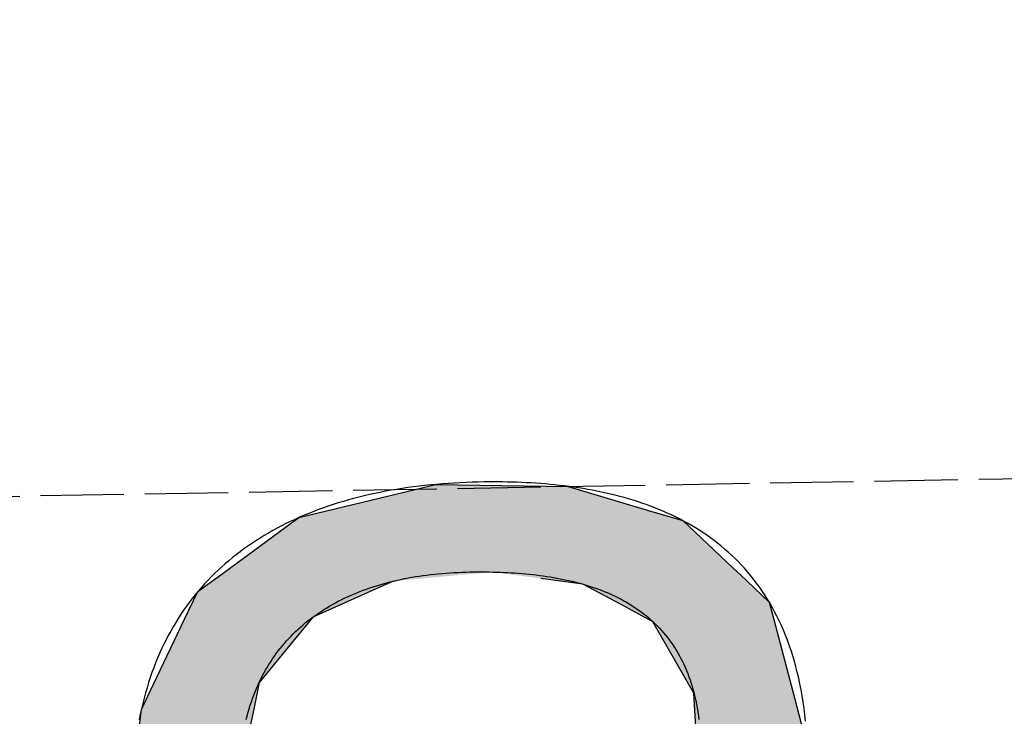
# Model space of a CAD drawing. Extents: x 1073 to 6773, y 5741 to 11866.
# Tile 16 of 54: x 3367 to 3426, y 8100 to 8142. Entities that reach past the tile are written whole.
import ezdxf

# ---------------------------------------------------------------- set-up
doc = ezdxf.new("R2010")
doc.units = 0
doc.linetypes.add('GEN3', pattern=[6.25, 5, -1.25])
doc.layers.get('0').update_dxf_attribs({"linetype": 'CONTINUOUS'})
doc.layers.add('3', color=6, linetype='GEN3')
doc.layers.add('LOGO', color=7, linetype='CONTINUOUS')

# ---------------------------------------------------------------- blocks, each defined once
blk = doc.blocks.new('*U24')
at = {"layer": 'LOGO', "color": 30, "linetype": 'CONTINUOUS'}
for p, q in [((40.6078, 7.7233), (40.7734, 7.7604)), ((40.7734, 7.7604), (41.9207, 7.7233)), ((39.5863, 7.4944), (40.6078, 7.7233)), ((41.9207, 7.7233), (42.6416, 7.4944)), ((39.467, 7.4101), (39.5863, 7.4944)), ((42.6416, 7.4944), (42.9069, 7.4101)), ((38.8783, 6.9945), (39.467, 7.4101)), ((42.9069, 7.4101), (43.3331, 6.9945)), ((38.7891, 6.9316), (38.8783, 6.9945)), ((43.3331, 6.9945), (43.3977, 6.9316)), ((38.7016, 6.8698), (38.7891, 6.9316)), ((40.3968, 6.9316), (40.2514, 6.8698)), ((42.0324, 6.8767), (41.6693, 6.9316)), ((43.3977, 6.9316), (43.454, 6.8767)), ((38.5829, 6.6327), (38.7016, 6.8698)), ((40.2514, 6.8698), (39.6934, 6.6327)), ((42.3614, 6.6931), (42.0324, 6.8767)), ((43.454, 6.8767), (43.6422, 6.6931)), ((42.6337, 6.5412), (42.3614, 6.6931)), ((43.6422, 6.6931), (43.6795, 6.5412)), ((38.3039, 6.0759), (38.5829, 6.6327)), ((39.6934, 6.6327), (39.2186, 6.0759)), ((42.9777, 5.9174), (42.6337, 6.5412)), ((43.6795, 6.5412), (43.8325, 5.9174)), ((38.1951, 5.8587), (38.3039, 6.0759)), ((39.2186, 6.0759), (39.17, 5.8587)), ((42.9977, 5.4375), (42.9777, 5.9174)), ((43.8325, 5.9174), (43.9503, 5.4375)), ((38.1093, 5.2413), (38.1951, 5.8587)), ((39.17, 5.8587), (39.0317, 5.2413)), ((43.008, 5.1916), (42.9977, 5.4375)), ((43.9503, 5.4375), (43.9513, 5.1916)), ((42.8397, 4.7605), (43.009, 5.1662)), ((43.009, 5.1662), (43.008, 5.1916)), ((43.9513, 5.1916), (43.9513, 5.1662)), ((43.9513, 5.1662), (43.9513, 4.7605)), ((42.5051, 4.5462), (42.7719, 4.7171)), ((42.7719, 4.7171), (42.8397, 4.7605)), ((43.9513, 4.7605), (43.9513, 4.7171)), ((43.9513, 4.7171), (43.9513, 4.5462)), ((42.0152, 4.4425), (42.5051, 4.5462)), ((43.9513, 4.5462), (43.9513, 4.4425)), ((41.8696, 4.4244), (42.0152, 4.4425)), ((43.9513, 4.4425), (43.9513, 4.4244)), ((40.7292, 4.292), (41.5159, 4.384)), ((41.5159, 4.384), (41.8696, 4.4244)), ((43.9513, 4.4244), (43.9513, 4.384)), ((43.9513, 4.384), (43.9513, 4.292)), ((39.933, 4.1285), (40.7292, 4.292)), ((43.9513, 4.292), (43.9513, 4.1285)), ((39.2899, 3.9965), (39.7405, 4.089)), ((39.7405, 4.089), (39.933, 4.1285)), ((42.9745, 4.089), (42.8257, 3.9965)), ((43.009, 4.1285), (42.9745, 4.089)), ((43.0287, 3.9409), (43.0261, 4.1285)), ((43.9513, 4.1285), (43.9513, 3.9409)), ((39.1234, 3.8942), (39.2899, 3.9965)), ((42.8257, 3.9965), (42.6612, 3.8942)), ((43.0287, 3.2064), (43.0287, 3.9409)), ((43.9513, 3.9409), (43.9513, 3.2064)), ((38.9709, 3.8005), (39.1234, 3.8942)), ((42.6612, 3.8942), (42.2718, 3.8005)), ((38.7684, 3.6761), (38.8961, 3.7545)), ((38.8961, 3.7545), (38.9709, 3.8005)), ((42.0008, 3.7545), (41.4701, 3.6761)), ((42.2718, 3.8005), (42.0008, 3.7545)), ((38.4951, 3.5081), (38.7684, 3.6761)), ((41.4701, 3.6761), (40.4232, 3.5081)), ((38.2296, 3.345), (38.4951, 3.5081)), ((40.4232, 3.5081), (39.8881, 3.345)), ((38.1637, 3.232), (38.2296, 3.345)), ((39.8881, 3.345), (39.5175, 3.232)), ((37.9167, 2.808), (38.1637, 3.232)), ((39.5175, 3.232), (38.9898, 2.808)), ((43.0287, 2.9576), (43.0287, 3.2064)), ((43.9513, 3.2064), (43.9513, 2.9576)), ((42.869, 2.0447), (43.0287, 2.9279)), ((43.0287, 2.9279), (43.0287, 2.9576)), ((43.9513, 2.9576), (43.9513, 2.9279)), ((43.9513, 2.9279), (43.9513, 2.0447)), ((37.7887, 2.0889), (37.9038, 2.7354)), ((37.9038, 2.7354), (37.9167, 2.808)), ((38.8994, 2.7354), (38.742, 2.0889)), ((38.9898, 2.808), (38.8994, 2.7354)), ((37.8116, 1.964), (37.7887, 2.0889)), ((38.742, 2.0889), (38.7117, 1.964)), ((42.7256, 1.8241), (42.869, 2.0447)), ((43.9513, 2.0447), (43.9513, 1.8241)), ((37.9098, 1.427), (37.8116, 1.964)), ((38.7117, 1.964), (38.8509, 1.427)), ((42.4603, 1.4159), (42.7256, 1.8241)), ((43.9513, 1.8241), (43.9513, 1.4159)), ((37.9874, 1.0029), (37.9098, 1.427)), ((38.8509, 1.427), (39.3098, 1.0029)), ((42.4168, 1.3489), (42.4603, 1.4159)), ((43.9513, 1.4159), (43.9519, 1.3489)), ((42.2787, 1.249), (42.3731, 1.3173)), ((42.3731, 1.3173), (42.4168, 1.3489)), ((43.0738, 1.3173), (43.0275, 1.249)), ((43.1016, 1.2837), (43.1011, 1.3173)), ((43.1025, 1.2259), (43.1016, 1.2837)), ((43.9519, 1.3489), (43.9522, 1.3173)), ((43.9522, 1.3173), (43.9525, 1.2837)), ((43.9525, 1.2837), (43.9649, 1.2259)), ((41.7812, 0.8891), (42.2787, 1.249)), ((43.0275, 1.249), (42.7668, 0.8891)), ((43.112, 1.0474), (43.1025, 1.2259)), ((43.9649, 1.2259), (44.0033, 1.0474)), ((43.1181, 0.9343), (43.112, 1.0474)), ((44.0033, 1.0474), (44.1494, 0.9343)), ((38.2207, 0.7166), (37.9874, 1.0029)), ((39.3098, 1.0029), (39.6198, 0.7166)), ((40.9106, 0.5972), (41.741, 0.86)), ((41.741, 0.86), (41.7812, 0.8891)), ((42.7378, 0.86), (42.4756, 0.5972)), ((42.7668, 0.8891), (42.7378, 0.86)), ((43.1545, 0.7905), (43.1181, 0.9343)), ((44.1494, 0.9343), (44.3353, 0.7905)), ((43.1555, 0.7866), (43.1545, 0.7905)), ((43.1588, 0.7734), (43.1555, 0.7866)), ((43.2233, 0.5186), (43.1588, 0.7734)), ((44.6268, 0.7905), (44.7641, 0.8261)), ((44.7641, 0.8261), (44.7787, 0.7905)), ((44.7787, 0.7905), (44.7803, 0.7866)), ((44.7803, 0.7866), (44.7857, 0.7734)), ((44.7857, 0.7734), (44.7857, 0.5186)), ((38.3394, 0.5708), (38.2207, 0.7166)), ((39.6198, 0.7166), (40.152, 0.5708)), ((40.152, 0.5708), (40.9106, 0.5972)), ((42.4756, 0.5972), (42.4493, 0.5708)), ((38.5499, 0.3124), (38.3394, 0.5708)), ((42.4493, 0.5708), (42.1915, 0.3124)), ((43.2399, 0.453), (43.2233, 0.5186)), ((44.7857, 0.5186), (44.7857, 0.453)), ((43.5432, 0.132), (43.2399, 0.453)), ((44.7857, 0.453), (44.7857, 0.132)), ((38.5756, 0.2809), (38.5499, 0.3124)), ((39.3239, -0.0612), (38.5756, 0.2809)), ((42.1307, 0.2809), (41.4713, -0.0612)), ((42.1915, 0.3124), (42.1307, 0.2809)), ((43.848, 0.0604), (43.5432, 0.132)), ((44.7857, 0.132), (44.7857, 0.0604)), ((44.0518, 0.0124), (43.848, 0.0604)), ((44.1001, 0.0011), (44.0518, 0.0124)), ((44.5022, 0.0124), (44.1001, 0.0011)), ((44.7857, 0.0604), (44.5022, 0.0124)), ((39.4524, -0.1199), (39.3239, -0.0612)), ((41.4713, -0.0612), (41.1114, -0.1199)), ((40.5189, -0.2166), (39.4524, -0.1199)), ((41.1114, -0.1199), (40.5189, -0.2166))]:
    blk.add_line(p, q, dxfattribs=at)
at = {"layer": 'LOGO', "color": 30, "linetype": 'CONTINUOUS', "extrusion": (0, 0, -1)}
for points in [[(-40.7734, 7.7604), (-41.9207, 7.7233), (-40.6078, 7.7233)], [(-40.6078, 7.7233), (-42.6416, 7.4944), (-39.5863, 7.4944)], [(-40.6078, 7.7233), (-41.9207, 7.7233), (-42.6416, 7.4944)], [(-39.5863, 7.4944), (-42.9069, 7.4101), (-39.467, 7.4101)], [(-39.5863, 7.4944), (-42.6416, 7.4944), (-42.9069, 7.4101)], [(-39.467, 7.4101), (-43.3331, 6.9945), (-38.8783, 6.9945)], [(-39.467, 7.4101), (-42.9069, 7.4101), (-43.3331, 6.9945)], [(-38.8783, 6.9945), (-40.3968, 6.9316), (-38.7891, 6.9316)], [(-38.8783, 6.9945), (-41.2528, 6.9945), (-40.3968, 6.9316)], [(-41.2528, 6.9945), (-43.3977, 6.9316), (-41.6693, 6.9316)], [(-41.2528, 6.9945), (-43.3331, 6.9945), (-43.3977, 6.9316)], [(-38.7891, 6.9316), (-40.2514, 6.8698), (-38.7016, 6.8698)], [(-38.7891, 6.9316), (-40.3968, 6.9316), (-40.2514, 6.8698)], [(-41.6693, 6.9316), (-43.454, 6.8767), (-42.0324, 6.8767)], [(-41.6693, 6.9316), (-43.3977, 6.9316), (-43.454, 6.8767)], [(-38.7016, 6.8698), (-39.6934, 6.6327), (-38.5829, 6.6327)], [(-38.7016, 6.8698), (-40.2514, 6.8698), (-39.6934, 6.6327)], [(-42.0324, 6.8767), (-43.6422, 6.6931), (-42.3614, 6.6931)], [(-42.0324, 6.8767), (-43.454, 6.8767), (-43.6422, 6.6931)], [(-42.3614, 6.6931), (-43.6795, 6.5412), (-42.6337, 6.5412)], [(-42.3614, 6.6931), (-43.6422, 6.6931), (-43.6795, 6.5412)], [(-38.5829, 6.6327), (-39.2186, 6.0759), (-38.3039, 6.0759)], [(-38.5829, 6.6327), (-39.6934, 6.6327), (-39.2186, 6.0759)], [(-42.6337, 6.5412), (-43.8325, 5.9174), (-42.9777, 5.9174)], [(-42.6337, 6.5412), (-43.6795, 6.5412), (-43.8325, 5.9174)], [(-38.3039, 6.0759), (-39.17, 5.8587), (-38.1951, 5.8587)], [(-38.3039, 6.0759), (-39.2186, 6.0759), (-39.17, 5.8587)], [(-42.9777, 5.9174), (-43.9503, 5.4375), (-42.9977, 5.4375)], [(-42.9777, 5.9174), (-43.8325, 5.9174), (-43.9503, 5.4375)], [(-38.1951, 5.8587), (-39.0317, 5.2413), (-38.1093, 5.2413)], [(-38.1951, 5.8587), (-39.17, 5.8587), (-39.0317, 5.2413)], [(-42.9977, 5.4375), (-43.9513, 5.1916), (-43.008, 5.1916)], [(-42.9977, 5.4375), (-43.9503, 5.4375), (-43.9513, 5.1916)], [(-43.009, 5.1662), (-43.9513, 4.7605), (-42.8397, 4.7605)], [(-43.008, 5.1916), (-43.9513, 5.1662), (-43.009, 5.1662)], [(-43.008, 5.1916), (-43.9513, 5.1916), (-43.9513, 5.1662)], [(-43.009, 5.1662), (-43.9513, 5.1662), (-43.9513, 4.7605)], [(-42.7719, 4.7171), (-43.9513, 4.5462), (-42.5051, 4.5462)], [(-42.8397, 4.7605), (-43.9513, 4.7171), (-42.7719, 4.7171)], [(-42.7719, 4.7171), (-43.9513, 4.7171), (-43.9513, 4.5462)], [(-42.8397, 4.7605), (-43.9513, 4.7605), (-43.9513, 4.7171)], [(-42.5051, 4.5462), (-43.9513, 4.4425), (-42.0152, 4.4425)], [(-42.5051, 4.5462), (-43.9513, 4.5462), (-43.9513, 4.4425)], [(-42.0152, 4.4425), (-43.9513, 4.4244), (-41.8696, 4.4244)], [(-42.0152, 4.4425), (-43.9513, 4.4425), (-43.9513, 4.4244)], [(-41.5159, 4.384), (-43.9513, 4.292), (-40.7292, 4.292)], [(-41.8696, 4.4244), (-43.9513, 4.384), (-41.5159, 4.384)], [(-41.5159, 4.384), (-43.9513, 4.384), (-43.9513, 4.292)], [(-41.8696, 4.4244), (-43.9513, 4.4244), (-43.9513, 4.384)], [(-40.7292, 4.292), (-43.9513, 4.1285), (-39.933, 4.1285)], [(-40.7292, 4.292), (-43.9513, 4.292), (-43.9513, 4.1285)], [(-39.7405, 4.089), (-42.8257, 3.9965), (-39.2899, 3.9965)], [(-39.933, 4.1285), (-42.9745, 4.089), (-39.7405, 4.089)], [(-39.7405, 4.089), (-42.9745, 4.089), (-42.8257, 3.9965)], [(-39.933, 4.1285), (-43.009, 4.1285), (-42.9745, 4.089)], [(-43.0261, 4.1285), (-43.9513, 3.9409), (-43.0287, 3.9409)], [(-43.0261, 4.1285), (-43.9513, 4.1285), (-43.9513, 3.9409)], [(-39.2899, 3.9965), (-42.6612, 3.8942), (-39.1234, 3.8942)], [(-39.2899, 3.9965), (-42.8257, 3.9965), (-42.6612, 3.8942)], [(-43.0287, 3.9409), (-43.9513, 3.2064), (-43.0287, 3.2064)], [(-43.0287, 3.9409), (-43.9513, 3.9409), (-43.9513, 3.2064)], [(-39.1234, 3.8942), (-42.2718, 3.8005), (-38.9709, 3.8005)], [(-39.1234, 3.8942), (-42.6612, 3.8942), (-42.2718, 3.8005)], [(-38.8961, 3.7545), (-41.4701, 3.6761), (-38.7684, 3.6761)], [(-38.9709, 3.8005), (-42.0008, 3.7545), (-38.8961, 3.7545)], [(-38.8961, 3.7545), (-42.0008, 3.7545), (-41.4701, 3.6761)], [(-38.9709, 3.8005), (-42.2718, 3.8005), (-42.0008, 3.7545)], [(-38.7684, 3.6761), (-40.4232, 3.5081), (-38.4951, 3.5081)], [(-38.7684, 3.6761), (-41.4701, 3.6761), (-40.4232, 3.5081)], [(-38.4951, 3.5081), (-39.8881, 3.345), (-38.2296, 3.345)], [(-38.4951, 3.5081), (-40.4232, 3.5081), (-39.8881, 3.345)], [(-38.2296, 3.345), (-39.5175, 3.232), (-38.1637, 3.232)], [(-38.2296, 3.345), (-39.8881, 3.345), (-39.5175, 3.232)], [(-38.1637, 3.232), (-38.9898, 2.808), (-37.9167, 2.808)], [(-38.1637, 3.232), (-39.5175, 3.232), (-38.9898, 2.808)], [(-43.0287, 3.2064), (-43.9513, 2.9576), (-43.0287, 2.9576)], [(-43.0287, 3.2064), (-43.9513, 3.2064), (-43.9513, 2.9576)], [(-43.0287, 2.9279), (-43.9513, 2.0447), (-42.869, 2.0447)], [(-43.0287, 2.9576), (-43.9513, 2.9279), (-43.0287, 2.9279)], [(-43.0287, 2.9576), (-43.9513, 2.9576), (-43.9513, 2.9279)], [(-43.0287, 2.9279), (-43.9513, 2.9279), (-43.9513, 2.0447)], [(-37.9038, 2.7354), (-38.742, 2.0889), (-37.7887, 2.0889)], [(-37.9167, 2.808), (-38.8994, 2.7354), (-37.9038, 2.7354)], [(-37.9038, 2.7354), (-38.8994, 2.7354), (-38.742, 2.0889)], [(-37.9167, 2.808), (-38.9898, 2.808), (-38.8994, 2.7354)], [(-37.7887, 2.0889), (-38.7117, 1.964), (-37.8116, 1.964)], [(-37.7887, 2.0889), (-38.742, 2.0889), (-38.7117, 1.964)], [(-42.869, 2.0447), (-43.9513, 1.8241), (-42.7256, 1.8241)], [(-42.869, 2.0447), (-43.9513, 2.0447), (-43.9513, 1.8241)], [(-37.8116, 1.964), (-38.8509, 1.427), (-37.9098, 1.427)], [(-37.8116, 1.964), (-38.7117, 1.964), (-38.8509, 1.427)], [(-42.7256, 1.8241), (-43.9513, 1.4159), (-42.4603, 1.4159)], [(-42.7256, 1.8241), (-43.9513, 1.8241), (-43.9513, 1.4159)], [(-37.9098, 1.427), (-39.3098, 1.0029), (-37.9874, 1.0029)], [(-37.9098, 1.427), (-38.8509, 1.427), (-39.3098, 1.0029)], [(-42.4603, 1.4159), (-43.9519, 1.3489), (-42.4168, 1.3489)], [(-42.4603, 1.4159), (-43.9513, 1.4159), (-43.9519, 1.3489)], [(-42.3731, 1.3173), (-43.0275, 1.249), (-42.2787, 1.249)], [(-42.4168, 1.3489), (-43.9522, 1.3173), (-42.3731, 1.3173)], [(-42.3731, 1.3173), (-43.0738, 1.3173), (-43.0275, 1.249)], [(-42.4168, 1.3489), (-43.9519, 1.3489), (-43.9522, 1.3173)], [(-43.1011, 1.3173), (-43.9525, 1.2837), (-43.1016, 1.2837)], [(-43.1011, 1.3173), (-43.9522, 1.3173), (-43.9525, 1.2837)], [(-43.1016, 1.2837), (-43.9649, 1.2259), (-43.1025, 1.2259)], [(-43.1016, 1.2837), (-43.9525, 1.2837), (-43.9649, 1.2259)], [(-42.2787, 1.249), (-42.7668, 0.8891), (-41.7812, 0.8891)], [(-42.2787, 1.249), (-43.0275, 1.249), (-42.7668, 0.8891)], [(-43.1025, 1.2259), (-44.0033, 1.0474), (-43.112, 1.0474)], [(-43.1025, 1.2259), (-43.9649, 1.2259), (-44.0033, 1.0474)], [(-43.112, 1.0474), (-44.1494, 0.9343), (-43.1181, 0.9343)], [(-43.112, 1.0474), (-44.0033, 1.0474), (-44.1494, 0.9343)], [(-37.9874, 1.0029), (-39.6198, 0.7166), (-38.2207, 0.7166)], [(-37.9874, 1.0029), (-39.3098, 1.0029), (-39.6198, 0.7166)], [(-41.741, 0.86), (-42.4756, 0.5972), (-40.9106, 0.5972)], [(-41.7812, 0.8891), (-42.7378, 0.86), (-41.741, 0.86)], [(-41.741, 0.86), (-42.7378, 0.86), (-42.4756, 0.5972)], [(-41.7812, 0.8891), (-42.7668, 0.8891), (-42.7378, 0.86)], [(-43.1181, 0.9343), (-44.3353, 0.7905), (-43.1545, 0.7905)], [(-43.1181, 0.9343), (-44.1494, 0.9343), (-44.3353, 0.7905)], [(-43.1545, 0.7905), (-44.6114, 0.7866), (-43.1555, 0.7866)], [(-43.1545, 0.7905), (-44.3353, 0.7905), (-44.6114, 0.7866)], [(-43.1555, 0.7866), (-44.7857, 0.7734), (-43.1588, 0.7734)], [(-43.1555, 0.7866), (-44.7803, 0.7866), (-44.7857, 0.7734)], [(-43.1588, 0.7734), (-44.7857, 0.5186), (-43.2233, 0.5186)], [(-43.1588, 0.7734), (-44.7857, 0.7734), (-44.7857, 0.5186)], [(-44.6268, 0.7905), (-44.7803, 0.7866), (-44.6114, 0.7866)], [(-44.7641, 0.8261), (-44.7787, 0.7905), (-44.6268, 0.7905)], [(-44.6268, 0.7905), (-44.7787, 0.7905), (-44.7803, 0.7866)], [(-38.2207, 0.7166), (-40.152, 0.5708), (-38.3394, 0.5708)], [(-38.2207, 0.7166), (-39.6198, 0.7166), (-40.152, 0.5708)], [(-40.9106, 0.5972), (-42.4493, 0.5708), (-40.152, 0.5708)], [(-40.9106, 0.5972), (-42.4756, 0.5972), (-42.4493, 0.5708)], [(-38.3394, 0.5708), (-42.1915, 0.3124), (-38.5499, 0.3124)], [(-38.3394, 0.5708), (-42.4493, 0.5708), (-42.1915, 0.3124)], [(-43.2233, 0.5186), (-44.7857, 0.453), (-43.2399, 0.453)], [(-43.2233, 0.5186), (-44.7857, 0.5186), (-44.7857, 0.453)], [(-43.2399, 0.453), (-44.7857, 0.132), (-43.5432, 0.132)], [(-43.2399, 0.453), (-44.7857, 0.453), (-44.7857, 0.132)], [(-38.5499, 0.3124), (-42.1307, 0.2809), (-38.5756, 0.2809)], [(-38.5499, 0.3124), (-42.1915, 0.3124), (-42.1307, 0.2809)], [(-38.5756, 0.2809), (-41.4713, -0.0612), (-39.3239, -0.0612)], [(-38.5756, 0.2809), (-42.1307, 0.2809), (-41.4713, -0.0612)], [(-43.5432, 0.132), (-44.7857, 0.0604), (-43.848, 0.0604)], [(-43.5432, 0.132), (-44.7857, 0.132), (-44.7857, 0.0604)], [(-43.848, 0.0604), (-44.5022, 0.0124), (-44.0518, 0.0124)], [(-43.848, 0.0604), (-44.7857, 0.0604), (-44.5022, 0.0124)], [(-44.0518, 0.0124), (-44.5022, 0.0124), (-44.1001, 0.0011)], [(-39.3239, -0.0612), (-41.1114, -0.1199), (-39.4524, -0.1199)], [(-39.3239, -0.0612), (-41.4713, -0.0612), (-41.1114, -0.1199)], [(-39.4524, -0.1199), (-41.1114, -0.1199), (-40.5189, -0.2166)]]:
    blk.add_solid(points, dxfattribs=at)
blk = doc.blocks.new('KLAUS')
at = {"layer": 'LOGO'}
for points in [[(39.101, 5.7581, 0), (39.1095, 5.7891, 0), (39.1184, 5.8197, 0), (39.1278, 5.8499, 0), (39.1376, 5.8797, 0), (39.1479, 5.909, 0), (39.1586, 5.9379, 0), (39.1698, 5.9664, 0), (39.1814, 5.9945, 0), (39.1934, 6.0222, 0), (39.2059, 6.0495, 0), (39.2188, 6.0763, 0), (39.2321, 6.1027, 0), (39.2459, 6.1288, 0), (39.2601, 6.1544, 0), (39.2747, 6.1796, 0), (39.2897, 6.2044, 0), (39.3051, 6.2288, 0), (39.3209, 6.2528, 0), (39.3371, 6.2764, 0), (39.3537, 6.2995, 0), (39.3708, 6.3223, 0), (39.3882, 6.3447, 0), (39.406, 6.3667, 0), (39.4242, 6.3883, 0), (39.4427, 6.4095, 0), (39.4617, 6.4303, 0), (39.481, 6.4507, 0), (39.5007, 6.4707, 0), (39.5208, 6.4903, 0), (39.5412, 6.5095, 0), (39.562, 6.5284, 0), (39.5831, 6.5468, 0), (39.6046, 6.5649, 0), (39.6265, 6.5825, 0), (39.6487, 6.5998, 0), (39.6713, 6.6167, 0), (39.6942, 6.6332, 0), (39.7174, 6.6494, 0), (39.741, 6.6651, 0), (39.7649, 6.6805, 0), (39.7891, 6.6955, 0), (39.8136, 6.7101, 0), (39.8385, 6.7244, 0), (39.8637, 6.7382, 0), (39.8892, 6.7517, 0), (39.915, 6.7648, 0), (39.9411, 6.7776, 0), (39.9676, 6.79, 0), (39.9943, 6.802, 0), (40.0213, 6.8136, 0), (40.0487, 6.8249, 0), (40.0763, 6.8358, 0), (40.1042, 6.8463, 0), (40.1324, 6.8565, 0), (40.1608, 6.8663, 0), (40.1896, 6.8758, 0), (40.2186, 6.8849, 0), (40.2479, 6.8936, 0), (40.2774, 6.902, 0), (40.3072, 6.91, 0), (40.3373, 6.9176, 0), (40.3677, 6.9249, 0), (40.3983, 6.9319, 0), (40.4291, 6.9385, 0), (40.4602, 6.9447, 0), (40.4915, 6.9506, 0), (40.5231, 6.9562, 0), (40.5549, 6.9614, 0), (40.5869, 6.9662, 0), (40.6192, 6.9707, 0), (40.6517, 6.9749, 0), (40.6844, 6.9787, 0), (40.7174, 6.9821, 0), (40.7505, 6.9853, 0), (40.7839, 6.9881, 0), (40.8175, 6.9905, 0), (40.8513, 6.9926, 0), (40.8853, 6.9944, 0), (40.9194, 6.9958, 0), (40.9538, 6.997, 0), (40.9884, 6.9977, 0), (41.0232, 6.9982, 0), (41.0578, 6.9983, 0), (41.091, 6.9981, 0), (41.124, 6.9978, 0), (41.1569, 6.9973, 0), (41.1897, 6.9965, 0), (41.2223, 6.9956, 0), (41.2548, 6.9944, 0), (41.2871, 6.9931, 0), (41.3193, 6.9915, 0), (41.3513, 6.9896, 0), (41.3832, 6.9876, 0), (41.4149, 6.9853, 0), (41.4464, 6.9828, 0), (41.4778, 6.98, 0), (41.509, 6.977, 0), (41.54, 6.9737, 0), (41.5708, 6.9702, 0), (41.6014, 6.9664, 0), (41.6318, 6.9624, 0), (41.662, 6.9581, 0), (41.6921, 6.9535, 0), (41.7219, 6.9486, 0), (41.7514, 6.9435, 0), (41.7808, 6.9381, 0), (41.81, 6.9324, 0), (41.8389, 6.9264, 0), (41.8676, 6.9201, 0), (41.896, 6.9136, 0), (41.9242, 6.9067, 0), (41.9522, 6.8995, 0), (41.9799, 6.892, 0), (42.0073, 6.8842, 0), (42.0345, 6.876, 0), (42.0614, 6.8676, 0), (42.0881, 6.8588, 0), (42.1145, 6.8497, 0), (42.1406, 6.8402, 0), (42.1664, 6.8304, 0), (42.1919, 6.8203, 0), (42.2172, 6.8098, 0), (42.2421, 6.799, 0), (42.2668, 6.7878, 0), (42.2911, 6.7763, 0), (42.3151, 6.7644, 0), (42.3389, 6.7521, 0), (42.3623, 6.7395, 0), (42.3853, 6.7265, 0), (42.4081, 6.7131, 0), (42.4305, 6.6993, 0), (42.4526, 6.6851, 0), (42.4743, 6.6706, 0), (42.4957, 6.6556, 0), (42.5168, 6.6403, 0), (42.5375, 6.6245, 0), (42.5578, 6.6083, 0), (42.5778, 6.5918, 0), (42.5974, 6.5748, 0), (42.6166, 6.5574, 0), (42.6354, 6.5395, 0), (42.6539, 6.5213, 0), (42.672, 6.5026, 0), (42.6897, 6.4835, 0), (42.707, 6.4639, 0), (42.7239, 6.4439, 0), (42.7404, 6.4234, 0), (42.7565, 6.4025, 0), (42.7721, 6.3811, 0), (42.7874, 6.3593, 0), (42.8022, 6.337, 0), (42.8166, 6.3143, 0), (42.8306, 6.2911, 0), (42.8442, 6.2674, 0), (42.8573, 6.2432, 0), (42.8699, 6.2185, 0), (42.8821, 6.1933, 0), (42.8939, 6.1677, 0), (42.9052, 6.1416, 0), (42.916, 6.1149, 0), (42.9264, 6.0878, 0), (42.9363, 6.0601, 0), (42.9457, 6.0319, 0), (42.9546, 6.0033, 0), (42.9631, 5.9741, 0), (42.971, 5.9443, 0), (42.9785, 5.9141, 0), (42.9855, 5.8833, 0), (42.992, 5.852, 0), (42.9979, 5.8201, 0), (43.0034, 5.7877, 0), (43.0083, 5.7547, 0), (43.0127, 5.7212, 0), (43.0166, 5.6871, 0)], [(43.9389, 5.658, 0), (43.9338, 5.7142, 0), (43.9278, 5.7695, 0), (43.921, 5.8238, 0), (43.9134, 5.8772, 0), (43.905, 5.9296, 0), (43.8958, 5.9811, 0), (43.8858, 6.0317, 0), (43.875, 6.0814, 0), (43.8634, 6.1302, 0), (43.851, 6.178, 0), (43.8379, 6.225, 0), (43.8241, 6.2711, 0), (43.8095, 6.3163, 0), (43.7942, 6.3606, 0), (43.7782, 6.4041, 0), (43.7614, 6.4467, 0), (43.744, 6.4885, 0), (43.7259, 6.5295, 0), (43.7071, 6.5696, 0), (43.6877, 6.6089, 0), (43.6676, 6.6473, 0), (43.6468, 6.685, 0), (43.6254, 6.7219, 0), (43.6034, 6.758, 0), (43.5808, 6.7932, 0), (43.5576, 6.8278, 0), (43.5337, 6.8615, 0), (43.5093, 6.8945, 0), (43.4843, 6.9267, 0), (43.4588, 6.9582, 0), (43.4327, 6.989, 0), (43.406, 7.019, 0), (43.3789, 7.0483, 0), (43.3512, 7.0769, 0), (43.3229, 7.1047, 0), (43.2942, 7.1319, 0), (43.265, 7.1584, 0), (43.2353, 7.1842, 0), (43.2051, 7.2093, 0), (43.1745, 7.2338, 0), (43.1434, 7.2576, 0), (43.1119, 7.2807, 0), (43.0799, 7.3032, 0), (43.0475, 7.3251, 0), (43.0147, 7.3463, 0), (42.9815, 7.3669, 0), (42.9479, 7.3869, 0), (42.9139, 7.4062, 0), (42.8795, 7.425, 0), (42.8448, 7.4432, 0), (42.8097, 7.4608, 0), (42.7743, 7.4779, 0), (42.7385, 7.4943, 0), (42.7024, 7.5102, 0), (42.666, 7.5255, 0), (42.6293, 7.5404, 0), (42.5923, 7.5546, 0), (42.555, 7.5683, 0), (42.5175, 7.5815, 0), (42.4797, 7.5942, 0), (42.4416, 7.6064, 0), (42.4033, 7.6181, 0), (42.3648, 7.6293, 0), (42.326, 7.64, 0), (42.287, 7.6502, 0), (42.2478, 7.66, 0), (42.2085, 7.6693, 0), (42.1689, 7.6781, 0), (42.1292, 7.6866, 0), (42.0893, 7.6945, 0), (42.0492, 7.702, 0), (42.009, 7.7092, 0), (41.9687, 7.7158, 0), (41.9283, 7.7221, 0), (41.8877, 7.728, 0), (41.8471, 7.7335, 0), (41.8063, 7.7386, 0), (41.7655, 7.7434, 0), (41.7246, 7.7477, 0), (41.6836, 7.7517, 0), (41.6426, 7.7554, 0), (41.6015, 7.7587, 0), (41.5604, 7.7617, 0), (41.5193, 7.7643, 0), (41.4781, 7.7666, 0), (41.437, 7.7686, 0), (41.3959, 7.7703, 0), (41.3548, 7.7717, 0), (41.3137, 7.7728, 0), (41.2727, 7.7736, 0), (41.2317, 7.7741, 0), (41.1907, 7.7744, 0), (41.1442, 7.7744, 0), (41.0915, 7.7739, 0), (41.0391, 7.773, 0), (40.9871, 7.7716, 0), (40.9353, 7.7697, 0), (40.8839, 7.7673, 0), (40.8328, 7.7644, 0), (40.7821, 7.761, 0), (40.7317, 7.7572, 0), (40.6816, 7.7528, 0), (40.6318, 7.748, 0), (40.5824, 7.7426, 0), (40.5334, 7.7368, 0), (40.4847, 7.7305, 0), (40.4364, 7.7237, 0), (40.3884, 7.7163, 0), (40.3409, 7.7085, 0), (40.2936, 7.7002, 0), (40.2468, 7.6913, 0), (40.2004, 7.682, 0), (40.1543, 7.6721, 0), (40.1086, 7.6617, 0), (40.0633, 7.6509, 0), (40.0185, 7.6395, 0), (39.974, 7.6276, 0), (39.9299, 7.6152, 0), (39.8863, 7.6022, 0), (39.843, 7.5888, 0), (39.8002, 7.5748, 0), (39.7578, 7.5603, 0), (39.7159, 7.5453, 0), (39.6743, 7.5297, 0), (39.6332, 7.5136, 0), (39.5926, 7.497, 0), (39.5524, 7.4799, 0), (39.5127, 7.4622, 0), (39.4734, 7.444, 0), (39.4345, 7.4252, 0), (39.3962, 7.406, 0), (39.3583, 7.3861, 0), (39.3209, 7.3658, 0), (39.2839, 7.3449, 0), (39.2475, 7.3234, 0), (39.2115, 7.3014, 0), (39.176, 7.2789, 0), (39.141, 7.2558, 0), (39.1065, 7.2322, 0), (39.0725, 7.208, 0), (39.039, 7.1833, 0), (39.0061, 7.158, 0), (38.9736, 7.1321, 0), (38.9417, 7.1057, 0), (38.9103, 7.0787, 0), (38.8794, 7.0512, 0), (38.849, 7.0231, 0), (38.8192, 6.9945, 0), (38.79, 6.9652, 0), (38.7612, 6.9355, 0), (38.7331, 6.9051, 0), (38.7055, 6.8742, 0), (38.6784, 6.8427, 0), (38.6519, 6.8106, 0), (38.626, 6.7779, 0), (38.6007, 6.7447, 0), (38.5759, 6.7109, 0), (38.5517, 6.6765, 0), (38.5281, 6.6416, 0), (38.5051, 6.606, 0), (38.4826, 6.5699, 0), (38.4608, 6.5332, 0), (38.4396, 6.4958, 0), (38.419, 6.458, 0), (38.399, 6.4195, 0), (38.3796, 6.3804, 0), (38.3608, 6.3407, 0), (38.3427, 6.3004, 0), (38.3252, 6.2595, 0), (38.3083, 6.2181, 0), (38.292, 6.176, 0), (38.2764, 6.1333, 0), (38.2615, 6.0901, 0), (38.2472, 6.0462, 0), (38.2335, 6.0017, 0), (38.2205, 5.9566, 0), (38.2082, 5.9109, 0), (38.1965, 5.8646, 0), (38.1855, 5.8176, 0), (38.1752, 5.7701, 0)]]:
    blk.add_polyline3d(points, dxfattribs=at)
at = {"layer": 'LOGO', "color": 30, "linetype": 'CONTINUOUS'}
blk.add_blockref('*U24', (0, 0), dxfattribs=at)

msp = doc.modelspace()

# ---------------------------------------------------------------- linework, layer by layer
at = {"layer": '3'}
msp.add_line((1175.278, 8075.309), (6230.443, 8163.547), dxfattribs=at)

# ---------------------------------------------------------------- block references
at = {"xscale": 6.929133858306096, "yscale": 6.929133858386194, "zscale": 6.929133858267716, "rotation": 0.9999999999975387}
msp.add_blockref('KLAUS', (3110.826, 8055.572), dxfattribs=at)

doc.saveas('drawing.dxf')
